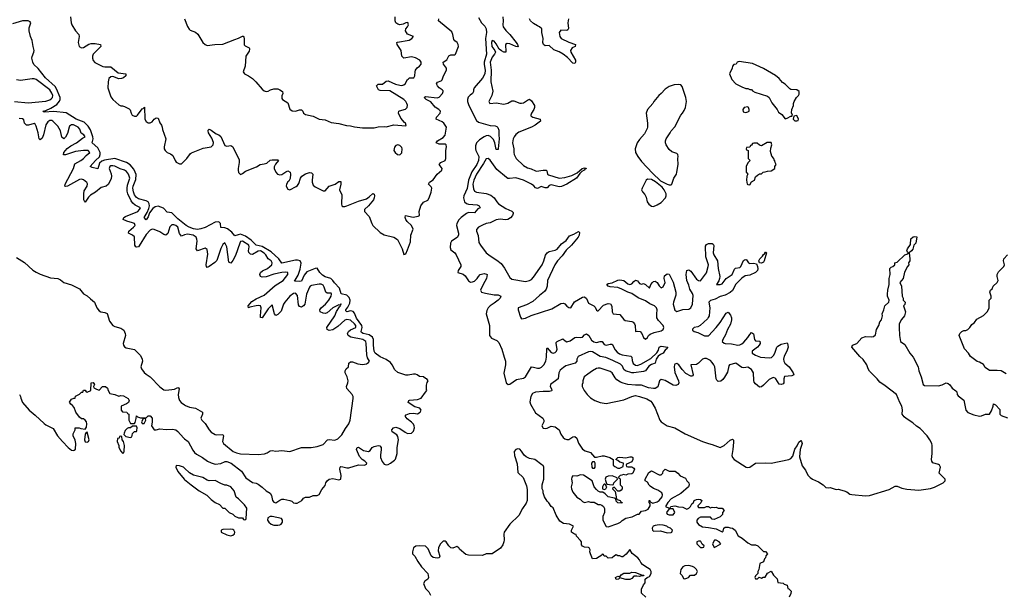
# Model space of a CAD drawing. Header units: inches. Extents: x 2221774 to 2440637, y 201306 to 357559.
# Tile 21 of 245: x 2248322 to 2258341, y 262977 to 268822. Entities that reach past the tile are written whole.
import ezdxf

# ---------------------------------------------------------------- set-up
doc = ezdxf.new("R2010")
doc.units = ezdxf.units.IN
doc.header["$MEASUREMENT"] = 0
doc.layers.add('C2246', color=7, linetype='Continuous')
doc.layers.add('C2256', color=7, linetype='Continuous')

msp = doc.modelspace()

# ---------------------------------------------------------------- linework, layer by layer
at = {"layer": 'C2246', "color": 5}
for points, elevation in [([(2250000, 266743), (2249930, 266795), (2249870, 266858), (2249824, 266864), (2249784, 266904), (2249730, 266925), (2249700, 266920), (2249678, 266902), (2249644, 266856), (2249630, 266817), (2249610, 266785), (2249590, 266810), (2249621, 266860), (2249637, 266903), (2249643, 266930), (2249641, 266950), (2249629, 266969), (2249610, 266981), (2249530, 267001), (2249510, 267014), (2249490, 267042), (2249480, 267070), (2249475, 267110), (2249478, 267130), (2249503, 267197), (2249506, 267246), (2249499, 267270), (2249483, 267303), (2249447, 267347), (2249410, 267370), (2249290, 267410), (2249187, 267393), (2249158, 267382), (2249136, 267364), (2249116, 267304), (2249060, 267320), (2249041, 267330), (2249093, 267390), (2249133, 267427), (2249142, 267450), (2249142, 267470), (2249118, 267518), (2249060, 267570), (2249069, 267610), (2249067, 267630), (2249042, 267702), (2249020, 267740), (2248978, 267778), (2248898, 267810), (2248796, 267876), (2248670, 267888), (2248570, 267881), (2248557, 267890), (2248590, 267899), (2248638, 267922), (2248699, 267961), (2248727, 267993), (2248735, 268010), (2248735, 268030), (2248697, 268117), (2248682, 268142), (2248586, 268230), (2248510, 268325), (2248467, 268367), (2248455, 268390), (2248447, 268430), (2248449, 268449), (2248467, 268490), (2248470, 268510), (2248458, 268550), (2248451, 268610), (2248433, 268650), (2248419, 268710), (2248420, 268740), (2248437, 268790), (2248430, 268800), (2248410, 268812), (2248350, 268811), (2248250, 268780)], 20), ([(2248840, 268850), (2248847, 268790), (2248854, 268770), (2248890, 268710), (2248923, 268670), (2248926, 268650), (2248919, 268590), (2248928, 268550), (2248950, 268536), (2248970, 268539), (2249027, 268573), (2249050, 268580), (2249090, 268580), (2249145, 268570), (2249148, 268550), (2249070, 268470), (2249062, 268450), (2249062, 268430), (2249070, 268406), (2249088, 268388), (2249170, 268345), (2249190, 268341), (2249250, 268342), (2249323, 268283), (2249402, 268270), (2249402, 268250), (2249379, 268230), (2249357, 268223), (2249330, 268221), (2249270, 268244), (2249250, 268242), (2249230, 268225), (2249221, 268190), (2249220, 268130), (2249250, 268039), (2249270, 268011), (2249330, 267956), (2249350, 267947), (2249370, 267947), (2249390, 267940), (2249436, 267916), (2249446, 267906), (2249455, 267870), (2249467, 267850), (2249490, 267840), (2249510, 267842), (2249522, 267850), (2249570, 267916), (2249580, 267920), (2249591, 267931), (2249597, 267810), (2249608, 267788), (2249630, 267773), (2249650, 267772), (2249670, 267784), (2249690, 267809), (2249710, 267824), (2249730, 267819), (2249750, 267773), (2249766, 267750), (2249773, 267730), (2249774, 267706), (2249809, 267610), (2249793, 267530), (2249793, 267510), (2249801, 267490), (2249824, 267470), (2249857, 267457), (2249882, 267442), (2249903, 267390), (2249914, 267374), (2249950, 267355), (2249970, 267357), (2250000, 267386)], 20), ([(2248270, 267989), (2248410, 267975), (2248590, 267993), (2248630, 268007), (2248644, 268016), (2248657, 268030), (2248658, 268050), (2248650, 268075), (2248628, 268110), (2248490, 268213), (2248470, 268221), (2248450, 268222), (2248330, 268203), (2248291, 268210)], 40), ([(2250000, 266632), (2249970, 266621), (2249950, 266646), (2249931, 266710), (2249910, 266729), (2249890, 266737), (2249870, 266735), (2249850, 266715), (2249830, 266648), (2249810, 266630), (2249790, 266637), (2249750, 266664), (2249690, 266688), (2249670, 266691), (2249650, 266682), (2249610, 266638), (2249539, 266521), (2249530, 266512), (2249510, 266507), (2249505, 266510), (2249494, 266530), (2249490, 266612), (2249470, 266631), (2249430, 266650), (2249432, 266670), (2249482, 266710), (2249497, 266730), (2249490, 266748), (2249470, 266757), (2249412, 266772), (2249374, 266790), (2249381, 266810), (2249400, 266820), (2249524, 266870), (2249543, 266890), (2249550, 266910), (2249497, 266937), (2249475, 266955), (2249458, 266978), (2249424, 267050), (2249417, 267077), (2249416, 267110), (2249421, 267139), (2249443, 267210), (2249430, 267250), (2249410, 267277), (2249390, 267291), (2249345, 267305), (2249290, 267332), (2249270, 267337), (2249250, 267336), (2249239, 267330), (2249232, 267310), (2249254, 267254), (2249258, 267230), (2249254, 267206), (2249225, 267150), (2249203, 267130), (2249150, 267115), (2249094, 267066), (2249043, 267037), (2249023, 267017), (2248990, 266966), (2248984, 266970), (2248976, 266990), (2248974, 267050), (2248980, 267080), (2249009, 267130), (2249012, 267152), (2249005, 267165), (2248970, 267193), (2248950, 267201), (2248930, 267196), (2248810, 267130), (2248790, 267125), (2248783, 267130), (2248786, 267150), (2248870, 267307), (2248884, 267356), (2248945, 267390), (2248971, 267410), (2248998, 267442), (2249037, 267470), (2249019, 267490), (2248970, 267493), (2248890, 267480), (2248790, 267446), (2248769, 267449), (2248773, 267470), (2248807, 267513), (2248842, 267538), (2248901, 267570), (2248962, 267618), (2248987, 267630), (2248975, 267650), (2248947, 267667), (2248933, 267710), (2248919, 267730), (2248870, 267751), (2248850, 267751), (2248830, 267738), (2248825, 267730), (2248810, 267665), (2248790, 267628), (2248770, 267610), (2248750, 267627), (2248736, 267690), (2248710, 267738), (2248660, 267790), (2248650, 267797), (2248630, 267798), (2248610, 267783), (2248590, 267754), (2248565, 267650), (2248550, 267618), (2248530, 267600), (2248521, 267610), (2248510, 267670), (2248490, 267738), (2248479, 267759), (2248470, 267767), (2248411, 267749), (2248390, 267750), (2248370, 267770), (2248364, 267804), (2248350, 267815), (2248317, 267817)], 40), ([(2248290, 266403), (2248372, 266352), (2248456, 266276), (2248490, 266253), (2248530, 266233), (2248635, 266195), (2248710, 266189), (2248736, 266176), (2248770, 266150), (2248850, 266125), (2248930, 266086), (2248973, 266033), (2249010, 266014), (2249042, 265982), (2249082, 265950), (2249106, 265890), (2249130, 265859), (2249149, 265849), (2249190, 265843), (2249213, 265833), (2249235, 265755), (2249271, 265710), (2249290, 265701), (2249350, 265685), (2249383, 265663), (2249397, 265630), (2249398, 265610), (2249374, 265530), (2249378, 265510), (2249390, 265494), (2249406, 265486), (2249490, 265467), (2249550, 265405), (2249570, 265370), (2249572, 265350), (2249555, 265290), (2249562, 265270), (2249590, 265235), (2249610, 265217), (2249651, 265191), (2249748, 265088), (2249790, 265058), (2249810, 265053), (2249870, 265059), (2249896, 265064), (2249930, 265080), (2249938, 265078), (2249946, 265066), (2249936, 265010), (2249938, 264978), (2249948, 264950), (2249964, 264930), (2250000, 264905)], 40), ([(2248322, 265010), (2248332, 264990), (2248333, 264973), (2248352, 264930), (2248418, 264850), (2248481, 264801), (2248570, 264716), (2248590, 264701), (2248664, 264664), (2248707, 264590), (2248758, 264530), (2248817, 264470), (2248850, 264444), (2248870, 264439), (2248878, 264442), (2248890, 264454), (2248892, 264512), (2248886, 264546), (2248868, 264590), (2248868, 264610), (2248888, 264650), (2248888, 264672), (2248928, 264672), (2248944, 264664), (2248990, 264658), (2249001, 264679), (2249005, 264710), (2249001, 264730), (2248990, 264749), (2248970, 264761), (2248950, 264763), (2248930, 264779), (2248895, 264830), (2248878, 264878), (2248859, 264899), (2248842, 264910), (2248829, 264931), (2248850, 264962), (2248874, 264974), (2248886, 264974), (2248890, 264992), (2248930, 265012), (2248950, 265032), (2248966, 265034), (2248970, 265054), (2248990, 265054), (2248998, 265038), (2249010, 265034), (2249046, 265050), (2249048, 265130), (2249070, 265132), (2249082, 265110), (2249074, 265090), (2249078, 265078), (2249104, 265064), (2249130, 265054), (2249166, 265090), (2249194, 265090), (2249215, 265075), (2249222, 265050), (2249241, 265021), (2249272, 265012), (2249291, 265011), (2249330, 264992), (2249350, 264998), (2249377, 264997), (2249425, 264970), (2249436, 264950), (2249431, 264929), (2249410, 264915), (2249354, 264890), (2249354, 264850), (2249370, 264834), (2249411, 264831), (2249418, 264818), (2249434, 264810), (2249432, 264750), (2249450, 264714), (2249490, 264714), (2249496, 264724), (2249507, 264767), (2249510, 264794), (2249522, 264782), (2249550, 264771), (2249608, 264772), (2249630, 264794), (2249650, 264792), (2249671, 264770), (2249671, 264729), (2249665, 264690), (2249690, 264652), (2249711, 264651), (2249750, 264661), (2249813, 264653), (2249877, 264657), (2249910, 264650), (2249930, 264634), (2249989, 264569), (2250000, 264559)], 20), ([(2250000, 264259), (2249989, 264270), (2249950, 264285), (2249913, 264287), (2249911, 264270), (2249930, 264226), (2249995, 264150), (2250000, 264146)], 20)]:
    msp.add_lwpolyline(points, dxfattribs=dict(at, elevation=elevation))
at = {"layer": 'C2246', "color": 5, "elevation": 20}
for points in [[(2249590, 264766), (2249578, 264762), (2249562, 264730), (2249570, 264714), (2249590, 264714), (2249606, 264750), (2249602, 264762)], [(2249010, 264626), (2248998, 264622), (2248990, 264606), (2248982, 264550), (2248988, 264528), (2249010, 264524), (2249022, 264530), (2249029, 264550)], [(2249510, 264686), (2249470, 264686), (2249451, 264669), (2249430, 264669), (2249417, 264663), (2249396, 264644), (2249384, 264616), (2249382, 264602), (2249401, 264581), (2249450, 264574), (2249462, 264578), (2249468, 264592), (2249470, 264614), (2249490, 264634), (2249510, 264634), (2249516, 264644), (2249518, 264670)], [(2249350, 264586), (2249338, 264582), (2249333, 264567), (2249318, 264562), (2249314, 264530), (2249332, 264492), (2249332, 264470), (2249350, 264434), (2249370, 264414), (2249382, 264418), (2249387, 264433), (2249388, 264490), (2249378, 264530), (2249366, 264550), (2249362, 264582)]]:
    msp.add_lwpolyline(points, close=True, dxfattribs=at)
at = {"layer": 'C2256', "color": 5}
for points, elevation in [([(2250000, 268832), (2250030, 268751), (2250046, 268726), (2250057, 268717), (2250110, 268696), (2250136, 268676), (2250187, 268590), (2250210, 268568), (2250230, 268558), (2250309, 268571), (2250390, 268572), (2250510, 268622), (2250550, 268634), (2250590, 268656), (2250595, 268655), (2250604, 268644), (2250608, 268630), (2250607, 268567), (2250616, 268556), (2250656, 268536), (2250662, 268530), (2250662, 268522), (2250658, 268502), (2250624, 268450), (2250617, 268350), (2250595, 268290), (2250611, 268270), (2250650, 268252), (2250690, 268224), (2250725, 268190), (2250790, 268115), (2250810, 268099), (2250830, 268093), (2250850, 268096), (2250875, 268110), (2250910, 268118), (2250950, 268117), (2250971, 268110), (2250998, 268090), (2251001, 268070), (2250990, 268046), (2250990, 268022), (2250998, 268010), (2251050, 267976), (2251071, 267911), (2251095, 267895), (2251130, 267890), (2251170, 267905), (2251190, 267904), (2251204, 267890), (2251211, 267870), (2251230, 267858), (2251310, 267842), (2251370, 267811), (2251430, 267802), (2251490, 267777), (2251570, 267767), (2251647, 267747), (2251690, 267744), (2251730, 267731), (2251810, 267723), (2251930, 267723), (2251969, 267731), (2252030, 267735), (2252050, 267731), (2252129, 267751), (2252250, 267742), (2252254, 267746), (2252249, 267770), (2252237, 267777), (2252201, 267821), (2252177, 267870), (2252181, 267890), (2252186, 267894), (2252249, 267912), (2252266, 267930), (2252268, 267952), (2252263, 267970), (2252251, 267990), (2252230, 268010), (2252090, 268097), (2251990, 268102), (2251974, 268110), (2251952, 268150), (2251970, 268165), (2252013, 268167), (2252050, 268196), (2252070, 268201), (2252147, 268167), (2252190, 268155), (2252210, 268153), (2252230, 268159), (2252243, 268170), (2252267, 268213), (2252278, 268222), (2252290, 268229), (2252332, 268230), (2252344, 268250), (2252345, 268290), (2252351, 268310), (2252367, 268333), (2252391, 268350), (2252408, 268370), (2252406, 268390), (2252394, 268410), (2252350, 268435), (2252310, 268443), (2252230, 268432), (2252212, 268452), (2252204, 268510), (2252164, 268570), (2252161, 268590), (2252166, 268594), (2252285, 268615), (2252314, 268630), (2252328, 268650), (2252270, 268675), (2252249, 268710), (2252253, 268730), (2252269, 268750), (2252278, 268770), (2252272, 268792), (2252250, 268791), (2252223, 268777), (2252190, 268770), (2252170, 268775), (2252151, 268791), (2252144, 268810), (2252142, 268850)], 40), ([(2250000, 267386), (2250024, 267410), (2250060, 267460), (2250071, 267469), (2250190, 267516), (2250250, 267524), (2250270, 267529), (2250281, 267539), (2250291, 267550), (2250293, 267573), (2250278, 267618), (2250245, 267670), (2250240, 267690), (2250241, 267699), (2250250, 267707), (2250270, 267698), (2250320, 267660), (2250350, 267650), (2250370, 267635), (2250410, 267542), (2250430, 267534), (2250470, 267542), (2250490, 267528), (2250557, 267397), (2250557, 267370), (2250544, 267310), (2250545, 267290), (2250550, 267268), (2250570, 267249), (2250590, 267257), (2250619, 267281), (2250733, 267327), (2250770, 267350), (2250810, 267355), (2250836, 267364), (2250870, 267393), (2250890, 267398), (2250950, 267398), (2250955, 267390), (2250926, 267354), (2250913, 267327), (2250913, 267310), (2250928, 267272), (2250946, 267250), (2250970, 267244), (2250990, 267247), (2251030, 267275), (2251050, 267283), (2251074, 267270), (2251079, 267250), (2251073, 267207), (2251061, 267179), (2251050, 267173), (2251036, 267150), (2251033, 267130), (2251050, 267097), (2251070, 267091), (2251136, 267124), (2251150, 267136), (2251163, 267157), (2251181, 267210), (2251194, 267230), (2251230, 267255), (2251270, 267266), (2251290, 267264), (2251304, 267250), (2251297, 267190), (2251299, 267170), (2251310, 267139), (2251330, 267121), (2251410, 267080), (2251430, 267081), (2251471, 267129), (2251532, 267148), (2251570, 267175), (2251590, 267177), (2251591, 267150), (2251577, 267090), (2251601, 267041), (2251596, 266950), (2251600, 266930), (2251610, 266922), (2251630, 266922), (2251650, 266928), (2251770, 266976), (2251850, 266999), (2251880, 267020), (2251914, 267054), (2251928, 267048), (2251932, 267032), (2251930, 267010), (2251922, 266990), (2251873, 266927), (2251830, 266890), (2251831, 266870), (2251879, 266819), (2251905, 266750), (2251917, 266730), (2251990, 266658), (2252030, 266634), (2252129, 266609), (2252166, 266586), (2252215, 266490), (2252230, 266434), (2252250, 266442), (2252270, 266482), (2252298, 266562), (2252303, 266630), (2252327, 266690), (2252310, 266730), (2252265, 266770), (2252250, 266790), (2252244, 266810), (2252249, 266830), (2252326, 266814), (2252376, 266824), (2252389, 266831), (2252388, 266870), (2252404, 266930), (2252430, 266967), (2252474, 266986), (2252490, 267010), (2252510, 267069), (2252516, 267110), (2252510, 267122), (2252481, 267150), (2252484, 267156), (2252492, 267170), (2252528, 267192), (2252569, 267251), (2252618, 267290), (2252620, 267310), (2252590, 267350), (2252607, 267370), (2252651, 267389), (2252660, 267410), (2252660, 267490), (2252665, 267530), (2252662, 267550), (2252650, 267557), (2252590, 267557), (2252559, 267570), (2252574, 267590), (2252630, 267623), (2252650, 267649), (2252666, 267730), (2252637, 267770), (2252622, 267782), (2252559, 267810), (2252563, 267830), (2252601, 267870), (2252604, 267890), (2252598, 267898), (2252587, 267910), (2252551, 267931), (2252505, 267985), (2252460, 268010), (2252437, 268030), (2252450, 268041), (2252570, 268027), (2252590, 268033), (2252623, 268070), (2252633, 268090), (2252630, 268097), (2252620, 268110), (2252591, 268130), (2252573, 268150), (2252565, 268170), (2252575, 268185), (2252610, 268199), (2252620, 268210), (2252634, 268250), (2252665, 268310), (2252666, 268330), (2252636, 268370), (2252633, 268390), (2252670, 268412), (2252690, 268453), (2252710, 268463), (2252750, 268465), (2252757, 268470), (2252786, 268550), (2252785, 268570), (2252775, 268590), (2252750, 268608), (2252741, 268621), (2252730, 268670), (2252718, 268698), (2252585, 268810), (2252586, 268830)], 20), ([(2252990, 268844), (2253022, 268790), (2253055, 268755), (2253069, 268729), (2253071, 268691), (2253061, 268630), (2253072, 268472), (2253048, 268390), (2253047, 268367), (2253058, 268310), (2253054, 268270), (2253033, 268227), (2252947, 268130), (2252939, 268110), (2252941, 268090), (2252931, 268070), (2252906, 268054), (2252886, 268034), (2252879, 268010), (2252879, 267990), (2252893, 267950), (2252970, 267795), (2252990, 267780), (2253110, 267746), (2253162, 267742), (2253177, 267737), (2253187, 267727), (2253199, 267699), (2253197, 267650), (2253202, 267610), (2253191, 267509), (2253190, 267502), (2253170, 267503), (2253156, 267570), (2253143, 267603), (2253114, 267634), (2253090, 267643), (2253070, 267642), (2253048, 267632), (2253000, 267600), (2252972, 267570), (2252961, 267539), (2252959, 267510), (2252964, 267490), (2252993, 267430), (2252990, 267390), (2252973, 267350), (2252924, 267276), (2252889, 267191), (2252875, 267105), (2252840, 267030), (2252838, 267010), (2252849, 266969), (2252870, 266951), (2252890, 266945), (2252978, 266938), (2252999, 266930), (2253008, 266910), (2252983, 266897), (2252950, 266858), (2252890, 266861), (2252870, 266852), (2252815, 266810), (2252790, 266785), (2252769, 266750), (2252767, 266730), (2252788, 266650), (2252788, 266630), (2252773, 266607), (2252717, 266570), (2252706, 266550), (2252704, 266504), (2252710, 266481), (2252750, 266450), (2252765, 266430), (2252810, 266330), (2252810, 266310), (2252785, 266270), (2252782, 266250), (2252835, 266235), (2252856, 266216), (2252890, 266166), (2252910, 266151), (2252930, 266154), (2252950, 266164), (2252977, 266190), (2252990, 266211), (2253009, 266231), (2253050, 266241), (2253073, 266233), (2253078, 266230), (2253073, 266190), (2253039, 266130), (2253011, 266070), (2253017, 266057), (2253022, 266050), (2253061, 266041), (2253150, 266024), (2253190, 266022), (2253219, 266010), (2253210, 265990), (2253190, 265970), (2253150, 265937), (2253108, 265910), (2253089, 265891), (2253075, 265865), (2253069, 265830), (2253103, 265710), (2253104, 265610), (2253123, 265583), (2253178, 265558), (2253199, 265539), (2253229, 265470), (2253253, 265390), (2253264, 265350), (2253266, 265310), (2253250, 265225), (2253272, 265130), (2253291, 265111), (2253310, 265116), (2253378, 265162), (2253450, 265176), (2253470, 265191), (2253530, 265290), (2253550, 265289), (2253590, 265276), (2253610, 265278), (2253632, 265288), (2253656, 265310), (2253677, 265350), (2253683, 265390), (2253685, 265475), (2253690, 265484), (2253730, 265438), (2253750, 265429), (2253770, 265436), (2253783, 265450), (2253792, 265470), (2253780, 265530), (2253782, 265538), (2253792, 265548), (2253850, 265576), (2253874, 265554), (2253890, 265547), (2253923, 265557), (2253970, 265588), (2253990, 265594), (2254030, 265589), (2254050, 265593), (2254070, 265615), (2254090, 265627), (2254112, 265610), (2254142, 265562), (2254165, 265545), (2254190, 265540), (2254230, 265550), (2254250, 265550), (2254270, 265518), (2254290, 265511), (2254330, 265522), (2254350, 265520), (2254383, 265463), (2254401, 265441), (2254424, 265424), (2254453, 265413), (2254540, 265400), (2254550, 265390), (2254555, 265355), (2254566, 265326), (2254589, 265309), (2254606, 265306), (2254643, 265317), (2254744, 265376), (2254806, 265434), (2254821, 265459), (2254830, 265490), (2254850, 265502), (2254918, 265490), (2254902, 265470), (2254894, 265466), (2254871, 265430), (2254843, 265417), (2254820, 265400), (2254800, 265370), (2254790, 265328), (2254750, 265316), (2254723, 265297), (2254689, 265250), (2254670, 265242), (2254570, 265229), (2254550, 265229), (2254486, 265250), (2254470, 265265), (2254457, 265297), (2254437, 265317), (2254357, 265357), (2254285, 265385), (2254230, 265395), (2254150, 265443), (2254130, 265447), (2254110, 265444), (2254004, 265396), (2253991, 265370), (2253991, 265349), (2253974, 265330), (2253880, 265300), (2253855, 265285), (2253823, 265257), (2253808, 265230), (2253800, 265170), (2253725, 265110), (2253721, 265090), (2253734, 265066), (2253738, 265050), (2253734, 265046), (2253710, 265039), (2253650, 265040), (2253570, 265034), (2253541, 265019), (2253522, 264990), (2253514, 264935), (2253520, 264910), (2253570, 264822), (2253646, 264770), (2253656, 264750), (2253655, 264730), (2253636, 264690), (2253650, 264666), (2253670, 264663), (2253690, 264667), (2253730, 264687), (2253770, 264682), (2253813, 264650), (2253827, 264607), (2253853, 264573), (2253870, 264559), (2253890, 264551), (2253910, 264553), (2253950, 264580), (2253970, 264583), (2253990, 264567), (2254010, 264516), (2254050, 264455), (2254076, 264436), (2254130, 264419), (2254170, 264372), (2254190, 264371), (2254250, 264387), (2254270, 264387), (2254328, 264368), (2254362, 264350), (2254362, 264290), (2254377, 264277), (2254410, 264262), (2254430, 264262), (2254462, 264278), (2254466, 264310), (2254430, 264322), (2254410, 264338), (2254387, 264347), (2254408, 264370), (2254430, 264373), (2254490, 264365), (2254530, 264376), (2254550, 264376), (2254562, 264370), (2254562, 264350), (2254550, 264326), (2254498, 264302), (2254494, 264290), (2254498, 264278), (2254510, 264274), (2254550, 264274), (2254570, 264262), (2254578, 264250), (2254562, 264210), (2254550, 264202), (2254510, 264198), (2254490, 264189), (2254465, 264195), (2254450, 264188), (2254433, 264187), (2254414, 264170), (2254418, 264158), (2254430, 264154), (2254433, 264147), (2254434, 264090), (2254454, 264070), (2254454, 264050), (2254444, 264036), (2254430, 264028), (2254408, 264028), (2254370, 264066), (2254358, 264062), (2254354, 264050), (2254382, 264022), (2254394, 263950), (2254402, 263942), (2254434, 263930), (2254438, 263918), (2254454, 263910), (2254450, 263906), (2254408, 263908), (2254390, 263926), (2254387, 263947), (2254376, 263956), (2254310, 263968), (2254280, 264000), (2254256, 264016), (2254230, 264018), (2254210, 264026), (2254190, 264042), (2254169, 264069), (2254148, 264130), (2254058, 264190), (2254030, 264194), (2253990, 264179), (2253950, 264182), (2253941, 264170), (2253936, 264150), (2253945, 264110), (2253934, 264070), (2253936, 264050), (2253950, 264015), (2253990, 263965), (2254026, 263946), (2254050, 263922), (2254070, 263912), (2254110, 263922), (2254130, 263914), (2254167, 263913), (2254210, 263892), (2254230, 263892), (2254245, 263885), (2254262, 263870), (2254274, 263850), (2254274, 263810), (2254256, 263770), (2254256, 263730), (2254290, 263666), (2254310, 263665), (2254410, 263697), (2254435, 263710), (2254453, 263727), (2254490, 263751), (2254556, 263764), (2254610, 263792), (2254627, 263793), (2254650, 263822), (2254690, 263831), (2254716, 263844), (2254736, 263876), (2254738, 263898), (2254726, 263910), (2254728, 263932), (2254734, 263930), (2254738, 263918), (2254765, 263905), (2254810, 263918), (2254830, 263931), (2254859, 263970), (2254862, 263990), (2254855, 264010), (2254815, 264035), (2254770, 264054), (2254737, 264077), (2254726, 264086), (2254710, 264118), (2254688, 264130), (2254688, 264150), (2254723, 264217), (2254750, 264232), (2254830, 264191), (2254848, 264192), (2254868, 264210), (2254869, 264231), (2254890, 264251), (2254930, 264231), (2254991, 264231), (2255018, 264210), (2255043, 264183), (2255098, 264158), (2255112, 264130), (2255131, 264110), (2255136, 264090), (2255126, 264070), (2255050, 264003), (2254950, 263949), (2254916, 263910), (2254894, 263870), (2254930, 263854), (2254942, 263858), (2254949, 263871), (2254990, 263878), (2255026, 263866), (2255070, 263863), (2255110, 263845), (2255130, 263852), (2255148, 263870), (2255162, 263898), (2255178, 263910), (2255186, 263930), (2255210, 263942), (2255230, 263945), (2255250, 263942), (2255262, 263930), (2255253, 263907), (2255224, 263876), (2255222, 263870), (2255230, 263862), (2255290, 263862), (2255310, 263872), (2255330, 263872), (2255350, 263858), (2255370, 263865), (2255390, 263861), (2255410, 263865), (2255430, 263852), (2255470, 263854), (2255492, 263830), (2255474, 263810), (2255474, 263790), (2255450, 263766), (2255390, 263738), (2255370, 263742), (2255350, 263762), (2255343, 263763), (2255250, 263761), (2255225, 263750), (2255211, 263730), (2255211, 263710), (2255230, 263687), (2255270, 263665), (2255330, 263658), (2255410, 263642), (2255470, 263614), (2255482, 263618), (2255486, 263650), (2255500, 263660), (2255530, 263662), (2255550, 263652), (2255574, 263650), (2255602, 263630), (2255632, 263572), (2255674, 263550), (2255730, 263502), (2255770, 263482), (2255810, 263482), (2255832, 263470), (2255890, 263414), (2255910, 263414), (2255932, 263388), (2255914, 263370), (2255912, 263350), (2255902, 263338), (2255891, 263309), (2255854, 263290), (2255842, 263230), (2255832, 263210), (2255832, 263188), (2255810, 263166), (2255802, 263150), (2255810, 263134), (2255830, 263134), (2255848, 263152), (2255870, 263142), (2255888, 263152), (2255907, 263153), (2255930, 263194), (2255970, 263212), (2255992, 263172), (2256030, 263134), (2256038, 263098), (2256090, 263092), (2256102, 263082), (2256132, 263070), (2256138, 263038), (2256150, 263034), (2256172, 263010), (2256170, 262986), (2256152, 262950)], 20), ([(2253237, 268850), (2253241, 268810), (2253237, 268770), (2253243, 268750), (2253270, 268711), (2253310, 268670), (2253375, 268590), (2253388, 268570), (2253393, 268547), (2253370, 268549), (2253310, 268578), (2253281, 268579), (2253267, 268570), (2253270, 268495), (2253268, 268492), (2253250, 268491), (2253224, 268504), (2253201, 268521), (2253170, 268577), (2253150, 268602), (2253130, 268610), (2253124, 268590), (2253127, 268550), (2253158, 268510), (2253163, 268490), (2253155, 268470), (2253130, 268440), (2253109, 268390), (2253120, 268310), (2253118, 268190), (2253135, 268095), (2253128, 268052), (2253097, 267990), (2253106, 267970), (2253170, 267976), (2253250, 267963), (2253290, 267973), (2253330, 267995), (2253350, 267995), (2253410, 267974), (2253430, 267973), (2253450, 267975), (2253490, 268004), (2253510, 268012), (2253530, 267998), (2253559, 267950), (2253561, 267930), (2253553, 267907), (2253531, 267870), (2253523, 267850), (2253525, 267845), (2253544, 267830), (2253619, 267810), (2253622, 267790), (2253567, 267750), (2253531, 267729), (2253402, 267678), (2253370, 267653), (2253353, 267630), (2253344, 267610), (2253338, 267570), (2253351, 267510), (2253349, 267470), (2253354, 267450), (2253374, 267410), (2253450, 267339), (2253490, 267315), (2253526, 267306), (2253570, 267284), (2253582, 267282), (2253650, 267292), (2253679, 267290), (2253685, 267285), (2253694, 267250), (2253704, 267244), (2253810, 267210), (2253870, 267216), (2253942, 267238), (2253995, 267265), (2254044, 267310), (2254070, 267315), (2254090, 267310), (2254076, 267304), (2254065, 267290), (2254041, 267279), (2254021, 267259), (2253987, 267210), (2253891, 267149), (2253834, 267126), (2253810, 267122), (2253730, 267142), (2253710, 267135), (2253688, 267112), (2253670, 267111), (2253630, 267124), (2253590, 267106), (2253570, 267112), (2253553, 267133), (2253531, 267150), (2253450, 267190), (2253370, 267213), (2253307, 267207), (2253290, 267208), (2253276, 267216), (2253179, 267299), (2253110, 267392), (2253089, 267411), (2253070, 267408), (2253042, 267358), (2252970, 267252), (2252943, 267190), (2252933, 267150), (2252940, 267100), (2252950, 267078), (2252970, 267069), (2253070, 267054), (2253117, 267037), (2253149, 267010), (2253176, 266970), (2253195, 266950), (2253270, 266902), (2253330, 266876), (2253342, 266862), (2253345, 266850), (2253338, 266830), (2253315, 266805), (2253290, 266790), (2253266, 266786), (2253210, 266792), (2253170, 266786), (2253110, 266756), (2253070, 266748), (2253030, 266733), (2252990, 266710), (2252972, 266688), (2252972, 266670), (2252986, 266626), (2252995, 266555), (2253010, 266530), (2253070, 266450), (2253110, 266419), (2253177, 266377), (2253221, 266341), (2253255, 266295), (2253310, 266201), (2253330, 266182), (2253470, 266160), (2253510, 266168), (2253530, 266181), (2253550, 266202), (2253637, 266330), (2253657, 266370), (2253673, 266427), (2253689, 266451), (2253710, 266465), (2253770, 266479), (2253790, 266488), (2253837, 266543), (2253883, 266577), (2253917, 266623), (2253961, 266639), (2254010, 266667), (2254017, 266657), (2254015, 266630), (2254006, 266610), (2253937, 266530), (2253883, 266477), (2253841, 266419), (2253795, 266370), (2253768, 266330), (2253693, 266170), (2253689, 266110), (2253679, 266081), (2253663, 266057), (2253610, 266017), (2253545, 265955), (2253479, 265921), (2253396, 265890), (2253394, 265870), (2253417, 265797), (2253430, 265778), (2253470, 265787), (2253528, 265812), (2253738, 265882), (2253830, 265934), (2253857, 265937), (2253870, 265931), (2253890, 265908), (2253910, 265894), (2253930, 265891), (2253969, 265951), (2254050, 266000), (2254070, 266004), (2254090, 265986), (2254110, 265937), (2254165, 265910), (2254177, 265897), (2254190, 265866), (2254202, 265862), (2254210, 265861), (2254262, 265918), (2254310, 265935), (2254333, 265933), (2254348, 265908), (2254352, 265852), (2254361, 265830), (2254430, 265822), (2254470, 265773), (2254484, 265764), (2254551, 265752), (2254565, 265745), (2254578, 265730), (2254584, 265710), (2254590, 265652), (2254605, 265655), (2254636, 265650), (2254654, 265630), (2254670, 265591), (2254690, 265572), (2254710, 265591), (2254721, 265610), (2254738, 265622), (2254779, 265641), (2254850, 265658), (2254870, 265671), (2254876, 265690), (2254869, 265710), (2254823, 265763), (2254807, 265790), (2254804, 265830), (2254809, 265870), (2254801, 265890), (2254781, 265910), (2254733, 265933), (2254690, 265963), (2254614, 265994), (2254550, 266037), (2254510, 266050), (2254450, 266082), (2254410, 266097), (2254330, 266104), (2254310, 266110), (2254297, 266130), (2254310, 266139), (2254350, 266144), (2254407, 266173), (2254430, 266176), (2254470, 266169), (2254510, 266135), (2254530, 266128), (2254550, 266135), (2254570, 266159), (2254590, 266174), (2254610, 266167), (2254630, 266140), (2254650, 266133), (2254670, 266139), (2254690, 266130), (2254730, 266091), (2254746, 266130), (2254760, 266150), (2254770, 266160), (2254790, 266163), (2254810, 266148), (2254830, 266115), (2254850, 266094), (2254870, 266106), (2254889, 266150), (2254881, 266190), (2254884, 266216), (2254910, 266236), (2254930, 266233), (2254972, 266152), (2255000, 266050), (2254999, 266021), (2254974, 265950), (2254972, 265930), (2254990, 265868), (2255010, 265855), (2255070, 265874), (2255130, 265879), (2255150, 265890), (2255168, 265930), (2255175, 266015), (2255170, 266038), (2255140, 266080), (2255130, 266121), (2255109, 266169), (2255103, 266230), (2255109, 266270), (2255130, 266278), (2255150, 266263), (2255210, 266184), (2255230, 266168), (2255250, 266167), (2255310, 266248), (2255329, 266310), (2255330, 266330), (2255304, 266410), (2255302, 266518), (2255310, 266535), (2255330, 266546), (2255367, 266547), (2255378, 266538), (2255384, 266524), (2255379, 266450), (2255385, 266430), (2255423, 266370), (2255429, 266290), (2255445, 266210), (2255443, 266190), (2255435, 266165), (2255412, 266130), (2255450, 266129), (2255470, 266135), (2255512, 266188), (2255571, 266229), (2255594, 266286), (2255605, 266295), (2255650, 266302), (2255659, 266310), (2255687, 266373), (2255699, 266381), (2255710, 266384), (2255718, 266378), (2255738, 266350), (2255750, 266342), (2255790, 266347), (2255818, 266338), (2255830, 266310), (2255833, 266287), (2255829, 266270), (2255808, 266252), (2255750, 266224), (2255703, 266217), (2255670, 266194), (2255608, 266132), (2255574, 266066), (2255552, 266048), (2255501, 266019), (2255450, 266008), (2255400, 265980), (2255350, 265966), (2255334, 265950), (2255346, 265890), (2255337, 265810), (2255328, 265792), (2255321, 265779), (2255248, 265712), (2255223, 265697), (2255185, 265690), (2255170, 265675), (2255170, 265665), (2255185, 265650), (2255221, 265641), (2255290, 265608), (2255330, 265608), (2255410, 265692), (2255450, 265743), (2255510, 265838), (2255530, 265847), (2255555, 265815), (2255566, 265790), (2255566, 265770), (2255554, 265726), (2255523, 265670), (2255504, 265616), (2255476, 265570), (2255471, 265550), (2255490, 265533), (2255502, 265530), (2255565, 265525), (2255630, 265512), (2255650, 265514), (2255670, 265524), (2255690, 265542), (2255732, 265590), (2255750, 265621), (2255770, 265639), (2255788, 265628), (2255800, 265570), (2255810, 265556), (2255852, 265552), (2255858, 265530), (2255848, 265510), (2255830, 265490), (2255774, 265450), (2255777, 265430), (2255811, 265410), (2255861, 265390), (2255950, 265382), (2255973, 265387), (2255993, 265407), (2256006, 265430), (2256027, 265490), (2256038, 265502), (2256070, 265522), (2256130, 265536), (2256136, 265530), (2256141, 265490), (2256127, 265450), (2256102, 265398), (2256094, 265370), (2256096, 265350), (2256107, 265330), (2256152, 265292), (2256191, 265230), (2256198, 265210), (2256179, 265201), (2256106, 265194), (2256096, 265170), (2256098, 265130), (2256090, 265118), (2256074, 265110), (2256050, 265115), (2256017, 265170), (2256010, 265177), (2255990, 265183), (2255950, 265161), (2255890, 265103), (2255870, 265089), (2255850, 265084), (2255810, 265117), (2255796, 265136), (2255792, 265152), (2255790, 265230), (2255770, 265265), (2255730, 265288), (2255690, 265282), (2255670, 265285), (2255610, 265329), (2255545, 265310), (2255538, 265302), (2255524, 265236), (2255495, 265185), (2255478, 265162), (2255456, 265144), (2255430, 265142), (2255416, 265156), (2255410, 265170), (2255394, 265290), (2255386, 265310), (2255370, 265334), (2255350, 265354), (2255310, 265375), (2255290, 265377), (2255270, 265369), (2255230, 265330), (2255210, 265316), (2255150, 265313), (2255176, 265210), (2255170, 265199), (2255163, 265197), (2255150, 265197), (2255102, 265222), (2255064, 265264), (2255030, 265311), (2255010, 265324), (2254990, 265317), (2254985, 265310), (2254983, 265290), (2254988, 265232), (2255026, 265150), (2255030, 265130), (2255022, 265110), (2254999, 265101), (2254970, 265106), (2254890, 265151), (2254850, 265161), (2254831, 265149), (2254814, 265086), (2254790, 265072), (2254770, 265071), (2254719, 265079), (2254650, 265105), (2254590, 265105), (2254512, 265112), (2254464, 265124), (2254436, 265136), (2254400, 265160), (2254380, 265180), (2254350, 265229), (2254330, 265243), (2254230, 265277), (2254210, 265277), (2254190, 265273), (2254150, 265252), (2254105, 265215), (2254065, 265190), (2254051, 265150), (2254051, 265129), (2254045, 265110), (2254046, 265090), (2254066, 265050), (2254096, 265010), (2254130, 264977), (2254176, 264950), (2254230, 264928), (2254270, 264920), (2254290, 264919), (2254470, 264956), (2254550, 264991), (2254590, 264999), (2254630, 264991), (2254704, 264964), (2254743, 264943), (2254756, 264930), (2254790, 264872), (2254836, 264750), (2254851, 264730), (2254910, 264691), (2254990, 264670), (2255095, 264610), (2255271, 264530), (2255330, 264510), (2255370, 264502), (2255450, 264470), (2255490, 264490), (2255550, 264544), (2255575, 264555), (2255584, 264544), (2255586, 264526), (2255580, 264450), (2255569, 264390), (2255574, 264370), (2255591, 264350), (2255714, 264270), (2255730, 264266), (2255750, 264271), (2255810, 264311), (2255910, 264315), (2255970, 264311), (2256150, 264347), (2256170, 264359), (2256190, 264381), (2256208, 264452), (2256232, 264488), (2256250, 264526), (2256270, 264541), (2256279, 264530), (2256284, 264510), (2256265, 264450), (2256257, 264377), (2256283, 264283), (2256319, 264239), (2256342, 264190), (2256364, 264164), (2256388, 264148), (2256450, 264121), (2256499, 264090), (2256526, 264065), (2256550, 264061), (2256570, 264063), (2256630, 264045), (2256650, 264046), (2256710, 264031), (2256739, 264019), (2256770, 263996), (2256790, 263991), (2256930, 263978), (2256970, 263984), (2257170, 264043), (2257230, 264076), (2257250, 264076), (2257298, 264058), (2257350, 264047), (2257470, 264037), (2257590, 264054), (2257630, 264068), (2257718, 264110), (2257738, 264130), (2257738, 264150), (2257678, 264210), (2257693, 264270), (2257682, 264290), (2257670, 264299), (2257615, 264315), (2257602, 264330), (2257599, 264350), (2257608, 264410), (2257608, 264492), (2257604, 264510), (2257583, 264550), (2257557, 264590), (2257485, 264665), (2257448, 264688), (2257410, 264721), (2257344, 264764), (2257322, 264782), (2257302, 264810), (2257306, 264854), (2257300, 264890), (2257277, 264930), (2257244, 265010), (2257130, 265099), (2257075, 265135), (2257049, 265170), (2256970, 265248), (2256955, 265270), (2256942, 265310), (2256905, 265365), (2256870, 265395), (2256789, 265490), (2256798, 265510), (2256842, 265530), (2256890, 265586), (2256930, 265599), (2256990, 265595), (2257010, 265601), (2257030, 265618), (2257041, 265670), (2257063, 265710), (2257076, 265750), (2257092, 265770), (2257100, 265810), (2257098, 265830), (2257116, 265870), (2257126, 265910), (2257165, 265950), (2257169, 265970), (2257153, 266010), (2257153, 266030), (2257156, 266070), (2257169, 266130), (2257169, 266191), (2257179, 266230), (2257175, 266290), (2257190, 266305), (2257208, 266312), (2257226, 266330), (2257226, 266350), (2257250, 266354), (2257328, 266430), (2257358, 266442), (2257366, 266450), (2257356, 266456), (2257349, 266470), (2257355, 266490), (2257385, 266535), (2257390, 266592), (2257412, 266612), (2257430, 266618), (2257450, 266614), (2257441, 266550), (2257422, 266530), (2257411, 266489), (2257398, 266470), (2257372, 266450), (2257381, 266390), (2257379, 266370), (2257365, 266350), (2257371, 266330), (2257355, 266310), (2257327, 266253), (2257311, 266190), (2257278, 266150), (2257296, 266110), (2257302, 266010), (2257311, 265990), (2257312, 265970), (2257331, 265950), (2257330, 265926), (2257314, 265910), (2257336, 265850), (2257325, 265810), (2257294, 265774), (2257271, 265730), (2257271, 265690), (2257275, 265610), (2257286, 265550), (2257330, 265518), (2257381, 265430), (2257413, 265390), (2257463, 265290), (2257470, 265250), (2257494, 265190), (2257515, 265110), (2257530, 265100), (2257670, 265098), (2257710, 265108), (2257750, 265128), (2257770, 265123), (2257788, 265108), (2257810, 265075), (2257848, 265048), (2257857, 265037), (2257861, 265010), (2257870, 264996), (2257930, 264951), (2257950, 264850), (2257970, 264826), (2258030, 264803), (2258090, 264790), (2258110, 264793), (2258150, 264810), (2258189, 264811), (2258210, 264845), (2258227, 264890), (2258230, 264914), (2258250, 264905), (2258296, 264856), (2258296, 264810), (2258310, 264796), (2258373, 264773)], 40), ([(2253906, 268830), (2253901, 268790), (2253907, 268733), (2253901, 268719), (2253888, 268712), (2253830, 268714), (2253811, 268690), (2253819, 268650), (2253832, 268630), (2253910, 268592), (2253977, 268570), (2253974, 268550), (2253945, 268535), (2253926, 268510), (2253931, 268490), (2253977, 268410), (2253979, 268390), (2253970, 268378), (2253950, 268381), (2253896, 268436), (2253851, 268471), (2253810, 268496), (2253757, 268517), (2253710, 268561), (2253670, 268557), (2253653, 268570), (2253647, 268590), (2253650, 268630), (2253634, 268690), (2253635, 268730), (2253613, 268750), (2253590, 268758), (2253550, 268783), (2253521, 268810), (2253510, 268830)], 40), ([(2250000, 264559), (2250037, 264530), (2250084, 264444), (2250101, 264421), (2250122, 264402), (2250181, 264370), (2250232, 264332), (2250270, 264313), (2250310, 264301), (2250370, 264307), (2250412, 264328), (2250430, 264328), (2250474, 264310), (2250579, 264230), (2250623, 264163), (2250690, 264115), (2250730, 264107), (2250750, 264096), (2250790, 264068), (2250830, 264031), (2250870, 264007), (2250884, 263984), (2250894, 263930), (2250910, 263913), (2250930, 263908), (2250970, 263935), (2250990, 263944), (2251010, 263944), (2251070, 263933), (2251090, 263924), (2251110, 263907), (2251130, 263903), (2251146, 263906), (2251193, 263930), (2251210, 263955), (2251230, 263964), (2251270, 263964), (2251310, 263981), (2251350, 263983), (2251370, 263991), (2251396, 264044), (2251430, 264083), (2251438, 264110), (2251450, 264130), (2251470, 264150), (2251510, 264156), (2251570, 264143), (2251590, 264147), (2251594, 264186), (2251581, 264250), (2251584, 264270), (2251590, 264276), (2251610, 264275), (2251650, 264263), (2251670, 264263), (2251770, 264296), (2251830, 264292), (2251850, 264300), (2251856, 264310), (2251835, 264330), (2251807, 264347), (2251780, 264380), (2251749, 264449), (2251757, 264470), (2251770, 264474), (2251821, 264441), (2251870, 264430), (2251890, 264439), (2251910, 264470), (2251930, 264482), (2251970, 264490), (2251986, 264486), (2251999, 264470), (2252002, 264450), (2251992, 264392), (2251994, 264370), (2252010, 264328), (2252030, 264302), (2252050, 264294), (2252070, 264298), (2252094, 264310), (2252137, 264343), (2252147, 264353), (2252164, 264410), (2252164, 264470), (2252176, 264550), (2252170, 264584), (2252160, 264600), (2252113, 264630), (2252108, 264650), (2252125, 264670), (2252150, 264676), (2252190, 264663), (2252245, 264625), (2252270, 264613), (2252310, 264618), (2252330, 264636), (2252338, 264670), (2252337, 264690), (2252330, 264707), (2252310, 264728), (2252264, 264763), (2252246, 264790), (2252256, 264804), (2252290, 264816), (2252330, 264820), (2252370, 264813), (2252398, 264830), (2252409, 264850), (2252395, 264870), (2252344, 264884), (2252274, 264930), (2252282, 264950), (2252290, 264953), (2252370, 264959), (2252408, 264972), (2252450, 265034), (2252466, 265050), (2252462, 265062), (2252463, 265103), (2252469, 265131), (2252478, 265150), (2252466, 265170), (2252453, 265173), (2252430, 265189), (2252390, 265193), (2252368, 265210), (2252350, 265215), (2252330, 265216), (2252275, 265205), (2252250, 265206), (2252170, 265234), (2252139, 265259), (2252113, 265310), (2252095, 265335), (2252050, 265364), (2251990, 265393), (2251939, 265430), (2251928, 265450), (2251921, 265510), (2251921, 265570), (2251912, 265592), (2251877, 265617), (2251817, 265630), (2251802, 265642), (2251798, 265650), (2251807, 265690), (2251803, 265710), (2251750, 265785), (2251730, 265836), (2251715, 265855), (2251690, 265862), (2251650, 265850), (2251640, 265860), (2251640, 265870), (2251662, 265898), (2251681, 265939), (2251684, 265970), (2251676, 265996), (2251650, 266021), (2251595, 266035), (2251576, 266090), (2251525, 266145), (2251510, 266170), (2251488, 266188), (2251430, 266206), (2251403, 266223), (2251377, 266250), (2251350, 266294), (2251330, 266291), (2251244, 266256), (2251216, 266224), (2251190, 266162), (2251170, 266159), (2251123, 266163), (2251119, 266170), (2251126, 266174), (2251156, 266224), (2251177, 266283), (2251186, 266346), (2251175, 266370), (2251150, 266377), (2251130, 266375), (2250990, 266346), (2250958, 266390), (2250881, 266461), (2250790, 266516), (2250728, 266528), (2250679, 266579), (2250621, 266621), (2250570, 266639), (2250545, 266635), (2250510, 266623), (2250481, 266661), (2250436, 266696), (2250410, 266705), (2250370, 266708), (2250367, 266750), (2250350, 266767), (2250310, 266761), (2250210, 266707), (2250166, 266694), (2250131, 266689), (2250090, 266695), (2250048, 266710), (2250017, 266730), (2250000, 266743)], 20), ([(2250000, 264905), (2250010, 264898), (2250050, 264882), (2250112, 264872), (2250183, 264830), (2250181, 264810), (2250166, 264770), (2250177, 264750), (2250210, 264714), (2250250, 264650), (2250270, 264626), (2250310, 264604), (2250330, 264601), (2250390, 264604), (2250397, 264590), (2250387, 264530), (2250396, 264510), (2250496, 264430), (2250530, 264415), (2250570, 264407), (2250750, 264400), (2250813, 264407), (2250842, 264418), (2250870, 264436), (2250890, 264439), (2250930, 264434), (2250990, 264439), (2251070, 264430), (2251190, 264469), (2251289, 264471), (2251350, 264481), (2251410, 264502), (2251453, 264547), (2251470, 264552), (2251530, 264545), (2251560, 264560), (2251601, 264599), (2251636, 264664), (2251671, 264710), (2251685, 264750), (2251717, 264970), (2251715, 264990), (2251706, 265010), (2251652, 265070), (2251647, 265090), (2251662, 265130), (2251664, 265150), (2251653, 265190), (2251634, 265230), (2251633, 265250), (2251644, 265270), (2251669, 265290), (2251673, 265327), (2251690, 265341), (2251710, 265341), (2251763, 265323), (2251810, 265316), (2251850, 265323), (2251870, 265335), (2251881, 265350), (2251862, 265382), (2251853, 265413), (2251849, 265530), (2251843, 265550), (2251813, 265570), (2251692, 265592), (2251663, 265610), (2251658, 265630), (2251668, 265652), (2251690, 265667), (2251743, 265690), (2251742, 265710), (2251730, 265729), (2251690, 265766), (2251651, 265771), (2251630, 265765), (2251560, 265700), (2251510, 265669), (2251470, 265661), (2251451, 265670), (2251447, 265690), (2251530, 265809), (2251547, 265853), (2251577, 265903), (2251586, 265910), (2251581, 265919), (2251590, 265921), (2251593, 265930), (2251590, 265932), (2251580, 265920), (2251570, 265921), (2251509, 265891), (2251450, 265839), (2251430, 265833), (2251410, 265836), (2251381, 265850), (2251377, 265870), (2251391, 265890), (2251433, 265927), (2251469, 265970), (2251493, 266010), (2251496, 266030), (2251490, 266040), (2251450, 266042), (2251438, 266050), (2251422, 266102), (2251410, 266121), (2251390, 266131), (2251370, 266133), (2251290, 266120), (2251279, 266110), (2251270, 266100), (2251241, 266030), (2251225, 265930), (2251210, 265910), (2251190, 265899), (2251170, 265904), (2251161, 265921), (2251150, 266015), (2251130, 266040), (2251110, 266037), (2251070, 266010), (2251019, 265950), (2251006, 265930), (2250984, 265856), (2250950, 265822), (2250930, 265813), (2250915, 265830), (2250890, 265921), (2250850, 265880), (2250790, 265790), (2250774, 265794), (2250771, 265811), (2250780, 265890), (2250772, 265910), (2250750, 265916), (2250727, 265913), (2250663, 265897), (2250650, 265890), (2250647, 265910), (2250686, 265954), (2250730, 265983), (2250810, 266021), (2250921, 266119), (2251003, 266170), (2251051, 266230), (2251051, 266251), (2251030, 266254), (2250990, 266250), (2250910, 266232), (2250830, 266205), (2250790, 266203), (2250774, 266210), (2250765, 266230), (2250773, 266250), (2250794, 266266), (2250843, 266290), (2250869, 266310), (2250888, 266330), (2250893, 266350), (2250880, 266370), (2250850, 266390), (2250827, 266430), (2250810, 266447), (2250773, 266470), (2250750, 266469), (2250690, 266435), (2250670, 266436), (2250654, 266454), (2250652, 266470), (2250658, 266510), (2250653, 266530), (2250590, 266569), (2250570, 266565), (2250561, 266550), (2250517, 266423), (2250490, 266371), (2250470, 266346), (2250450, 266355), (2250430, 266513), (2250410, 266552), (2250390, 266536), (2250370, 266494), (2250329, 266371), (2250309, 266351), (2250250, 266310), (2250230, 266303), (2250223, 266310), (2250220, 266330), (2250236, 266436), (2250230, 266483), (2250210, 266497), (2250130, 266472), (2250119, 266490), (2250127, 266570), (2250126, 266590), (2250118, 266610), (2250086, 266630), (2250030, 266642), (2250000, 266632)], 40), ([(2258361, 265221), (2258310, 265249), (2258270, 265255), (2258190, 265255), (2258146, 265286), (2258130, 265315), (2258090, 265338), (2258065, 265345), (2257996, 265396), (2257978, 265430), (2257935, 265475), (2257882, 265610), (2257889, 265630), (2257909, 265651), (2257930, 265662), (2257950, 265662), (2257970, 265672), (2257990, 265692), (2258010, 265722), (2258037, 265743), (2258063, 265777), (2258130, 265812), (2258170, 265854), (2258186, 265890), (2258188, 265970), (2258206, 265990), (2258206, 266010), (2258195, 266050), (2258202, 266070), (2258216, 266084), (2258229, 266111), (2258268, 266150), (2258278, 266170), (2258269, 266210), (2258269, 266231), (2258283, 266257), (2258335, 266310), (2258344, 266330), (2258333, 266370), (2258337, 266390), (2258375, 266430)], 40), ([(2254695, 262950), (2254648, 262990), (2254648, 263030), (2254670, 263074), (2254687, 263093), (2254688, 263132), (2254706, 263150), (2254730, 263158), (2254748, 263190), (2254748, 263210), (2254738, 263230), (2254682, 263262), (2254660, 263280), (2254641, 263301), (2254630, 263328), (2254613, 263350), (2254553, 263393), (2254530, 263434), (2254495, 263385), (2254460, 263360), (2254450, 263358), (2254430, 263368), (2254409, 263369), (2254390, 263378), (2254374, 263370), (2254350, 263348), (2254310, 263346), (2254290, 263366), (2254270, 263366), (2254262, 263382), (2254250, 263386), (2254245, 263375), (2254190, 263342), (2254150, 263338), (2254129, 263390), (2254124, 263410), (2254128, 263430), (2254118, 263450), (2254110, 263455), (2254070, 263458), (2254050, 263466), (2254040, 263480), (2254038, 263510), (2254030, 263526), (2253988, 263570), (2253986, 263586), (2253968, 263588), (2253938, 263610), (2253938, 263630), (2253958, 263670), (2253918, 263690), (2253856, 263696), (2253820, 263720), (2253782, 263782), (2253750, 263858), (2253729, 263870), (2253708, 263908), (2253690, 263926), (2253662, 263970), (2253648, 264010), (2253648, 264030), (2253638, 264050), (2253638, 264090), (2253647, 264113), (2253654, 264150), (2253655, 264270), (2253648, 264288), (2253635, 264295), (2253564, 264350), (2253510, 264360), (2253475, 264375), (2253454, 264394), (2253430, 264434), (2253410, 264454), (2253390, 264457), (2253370, 264449), (2253355, 264430), (2253356, 264390), (2253384, 264304), (2253390, 264215), (2253445, 264165), (2253480, 264080), (2253485, 264045), (2253486, 263930), (2253476, 263904), (2253439, 263850), (2253400, 263780), (2253308, 263690), (2253251, 263610), (2253248, 263590), (2253253, 263530), (2253249, 263510), (2253239, 263481), (2253213, 263447), (2253130, 263390), (2253070, 263388), (2253030, 263372), (2252890, 263375), (2252863, 263383), (2252798, 263438), (2252790, 263450), (2252770, 263462), (2252730, 263447), (2252710, 263449), (2252689, 263469), (2252661, 263510), (2252650, 263518), (2252630, 263518), (2252604, 263490), (2252585, 263455), (2252581, 263421), (2252596, 263364), (2252591, 263349), (2252570, 263345), (2252530, 263352), (2252510, 263369), (2252480, 263440), (2252450, 263466), (2252388, 263472), (2252354, 263466), (2252331, 263450), (2252319, 263410), (2252318, 263390), (2252344, 263364), (2252373, 263310), (2252410, 263256), (2252476, 263190), (2252482, 263150), (2252475, 263130), (2252446, 263110), (2252431, 263089), (2252450, 263037), (2252484, 263004), (2252503, 262970)], 20), ([(2250000, 264146), (2250067, 264090), (2250150, 264031), (2250225, 263985), (2250270, 263941), (2250310, 263911), (2250354, 263890), (2250390, 263854), (2250410, 263854), (2250454, 263810), (2250490, 263792), (2250510, 263772), (2250550, 263754), (2250590, 263754), (2250598, 263738), (2250610, 263734), (2250622, 263738), (2250626, 263750), (2250633, 263853), (2250610, 263889), (2250550, 263949), (2250526, 263966), (2250504, 264030), (2250470, 264069), (2250429, 264089), (2250410, 264089), (2250370, 264105), (2250310, 264134), (2250250, 264133), (2250230, 264139), (2250186, 264166), (2250090, 264190), (2250050, 264213), (2250000, 264259)], 20)]:
    msp.add_lwpolyline(points, dxfattribs=dict(at, elevation=elevation))
for points, elevation in [([(2255644, 268396), (2255622, 268390), (2255611, 268369), (2255590, 268366), (2255574, 268350), (2255572, 268330), (2255545, 268270), (2255570, 268212), (2255610, 268171), (2255670, 268138), (2255710, 268122), (2255730, 268122), (2255753, 268113), (2255770, 268112), (2255780, 268100), (2255804, 268084), (2255930, 268045), (2255950, 268031), (2255977, 267977), (2256031, 267910), (2256043, 267883), (2256078, 267858), (2256110, 267812), (2256130, 267822), (2256170, 267842), (2256178, 267842), (2256186, 267850), (2256176, 267876), (2256178, 267910), (2256195, 267950), (2256195, 267970), (2256204, 267990), (2256226, 268030), (2256246, 268050), (2256254, 268066), (2256252, 268092), (2256230, 268107), (2256170, 268112), (2256158, 268118), (2256110, 268165), (2256083, 268183), (2256050, 268223), (2256014, 268254), (2255890, 268327), (2255778, 268378)], 60), ([(2255030, 268162), (2254982, 268158), (2254930, 268142), (2254890, 268114), (2254851, 268070), (2254826, 268050), (2254776, 267990), (2254765, 267970), (2254711, 267910), (2254698, 267870), (2254711, 267769), (2254711, 267730), (2254706, 267714), (2254680, 267660), (2254630, 267605), (2254606, 267570), (2254585, 267510), (2254587, 267470), (2254611, 267430), (2254650, 267379), (2254760, 267260), (2254844, 267184), (2254910, 267150), (2254930, 267143), (2254950, 267142), (2254959, 267150), (2254978, 267210), (2255004, 267250), (2255010, 267272), (2255023, 267350), (2255018, 267410), (2255024, 267430), (2255019, 267450), (2255010, 267461), (2254959, 267479), (2254930, 267502), (2254899, 267550), (2254893, 267570), (2254894, 267590), (2254902, 267610), (2254942, 267670), (2254950, 267692), (2254989, 267731), (2255048, 267850), (2255068, 267870), (2255083, 267897), (2255098, 267930), (2255108, 267990), (2255102, 268030), (2255063, 268143), (2255050, 268158)], 60), ([(2255730, 267935), (2255694, 267930), (2255682, 267910), (2255685, 267885), (2255710, 267878), (2255730, 267885), (2255746, 267890), (2255746, 267910), (2255738, 267930)], 60), ([(2256230, 267846), (2256198, 267842), (2256194, 267810), (2256210, 267794), (2256230, 267794), (2256242, 267798), (2256246, 267810)], 60), ([(2252170, 267549), (2252150, 267542), (2252135, 267525), (2252131, 267490), (2252143, 267470), (2252166, 267450), (2252190, 267447), (2252212, 267468), (2252214, 267510), (2252210, 267522), (2252190, 267544)], 40), ([(2255970, 267574), (2255928, 267572), (2255870, 267538), (2255850, 267546), (2255827, 267567), (2255793, 267567), (2255778, 267562), (2255770, 267546), (2255758, 267542), (2255753, 267527), (2255718, 267522), (2255714, 267510), (2255718, 267498), (2255734, 267490), (2255734, 267410), (2255754, 267390), (2255730, 267366), (2255714, 267330), (2255714, 267270), (2255731, 267251), (2255722, 267230), (2255718, 267190), (2255726, 267150), (2255730, 267145), (2255750, 267142), (2255770, 267172), (2255798, 267190), (2255810, 267222), (2255830, 267242), (2255850, 267254), (2255870, 267254), (2255888, 267272), (2255907, 267273), (2255930, 267282), (2255970, 267285), (2256006, 267310), (2256006, 267330), (2256018, 267350), (2256016, 267356), (2256008, 267368), (2256007, 267387), (2255998, 267398), (2255995, 267410), (2255975, 267435), (2255962, 267482), (2255965, 267515), (2255977, 267550)], 60), ([(2254710, 267201), (2254696, 267190), (2254656, 267110), (2254651, 267090), (2254661, 267070), (2254684, 267044), (2254697, 267017), (2254708, 266970), (2254724, 266944), (2254750, 266925), (2254770, 266922), (2254810, 266938), (2254850, 266962), (2254894, 267010), (2254901, 267030), (2254901, 267050), (2254881, 267090), (2254858, 267118), (2254793, 267173), (2254750, 267198)], 60), ([(2255870, 266345), (2255850, 266350), (2255842, 266370), (2255852, 266390), (2255882, 266418), (2255890, 266434), (2255900, 266440), (2255910, 266458), (2255918, 266458), (2255922, 266450), (2255897, 266370), (2255890, 266355)], 40), ([(2254170, 264326), (2254150, 264326), (2254142, 264310), (2254145, 264270), (2254150, 264262), (2254170, 264262), (2254178, 264270), (2254178, 264310)], 20), ([(2254278, 264098), (2254270, 264098), (2254262, 264090), (2254254, 264070), (2254254, 264050), (2254270, 264042), (2254286, 264050), (2254298, 264070)], 20), ([(2254350, 264184), (2254310, 264179), (2254285, 264170), (2254281, 264150), (2254285, 264125), (2254298, 264098), (2254350, 264092), (2254366, 264094), (2254368, 264110), (2254406, 264150), (2254402, 264162)], 20), ([(2254970, 263846), (2254930, 263846), (2254905, 263810), (2254910, 263794), (2254930, 263785), (2254970, 263787), (2254988, 263810)], 20), ([(2250890, 263769), (2250870, 263769), (2250846, 263754), (2250845, 263730), (2250858, 263710), (2250882, 263690), (2250910, 263679), (2250950, 263679), (2250970, 263684), (2250982, 263690), (2250995, 263710), (2250998, 263730), (2250986, 263750)], 20), ([(2250470, 263641), (2250390, 263635), (2250374, 263630), (2250374, 263610), (2250430, 263582), (2250470, 263571), (2250490, 263578), (2250509, 263591), (2250513, 263610), (2250502, 263630), (2250490, 263637)], 20), ([(2254830, 263685), (2254790, 263678), (2254767, 263670), (2254759, 263650), (2254761, 263630), (2254770, 263621), (2254842, 263622), (2254910, 263603), (2254950, 263605), (2254958, 263610), (2254966, 263630), (2254946, 263650), (2254919, 263659), (2254908, 263670), (2254870, 263681)], 20), ([(2255250, 263518), (2255230, 263518), (2255214, 263510), (2255214, 263490), (2255234, 263470), (2255250, 263454), (2255270, 263454), (2255282, 263458), (2255286, 263470), (2255267, 263487), (2255254, 263514)], 20), ([(2255410, 263528), (2255393, 263527), (2255372, 263490), (2255390, 263454), (2255410, 263462), (2255458, 263490), (2255438, 263510)], 20), ([(2254630, 263158), (2254603, 263163), (2254570, 263162), (2254550, 263138), (2254530, 263129), (2254489, 263129), (2254430, 263146), (2254414, 263130), (2254390, 263129), (2254386, 263150), (2254410, 263162), (2254430, 263154), (2254443, 263177), (2254470, 263192), (2254530, 263192), (2254550, 263202), (2254590, 263198), (2254650, 263174), (2254672, 263172), (2254670, 263166), (2254650, 263166)], 20), ([(2255130, 263269), (2255090, 263268), (2255070, 263258), (2255051, 263230), (2255042, 263190), (2255062, 263170), (2255078, 263138), (2255090, 263134), (2255110, 263142), (2255126, 263150), (2255148, 263172), (2255190, 263172), (2255208, 263190), (2255218, 263210), (2255208, 263230), (2255188, 263250), (2255170, 263259)], 20)]:
    msp.add_lwpolyline(points, close=True, dxfattribs=dict(at, elevation=elevation))

doc.saveas('drawing.dxf')
